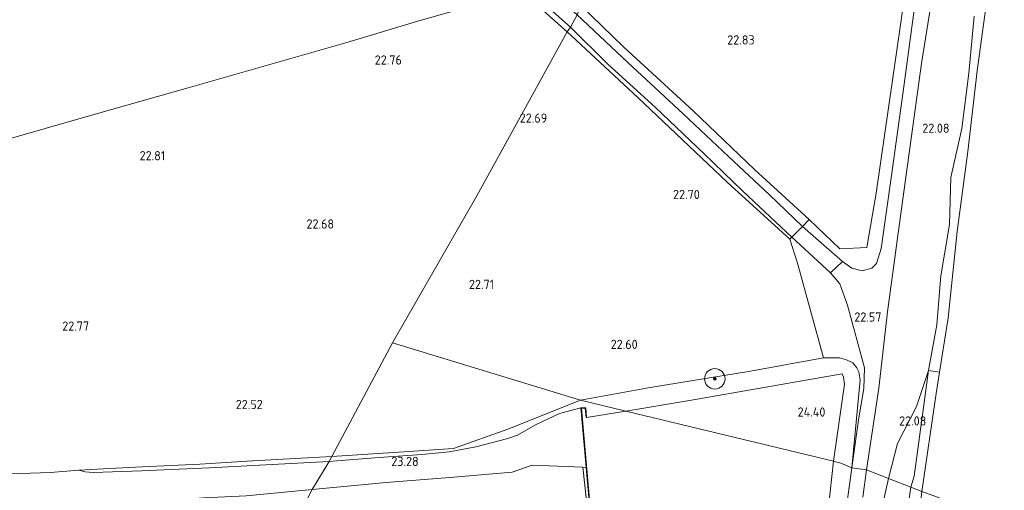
# Model space of a CAD drawing. Header units: metres. Extents: x 185049 to 189876, y 349292 to 352302.
# Tile 57 of 256: x 187213 to 187406, y 349753 to 349845. Entities that reach past the tile are written whole.
import ezdxf
from ezdxf.enums import TextEntityAlignment as Align

# ---------------------------------------------------------------- set-up
doc = ezdxf.new("R2010")
doc.units = ezdxf.units.M
for name, color, linetype, lineweight in [('B-WE-GR-BOOM-S', 90, 'Continuous', 25), ('B-WE-GR-GRAS-GV', 60, 'Continuous', 13), ('B-WE-GR-HAAG-G', 90, 'GR-HAAG1', 13), ('B-WE-GW-TALUD_KRUIN-G', 90, 'Continuous', 18), ('B-WE-GW-TALUD_TEEN-G', 90, 'Continuous', 18), ('B-WE-IE-TERREINAFSCHEIDING_DOORGANG-G', 210, 'Continuous', 18), ('B-WE-IE-TERREINAFSCHEIDING_KUNSTMATIG_HEKWERK-G', 20, 'IE-TERREINAFSCHEIDING-KUNSTMATIG', 18), ('B-WE-IE-TERREINAFSCHEIDING_KUNSTMATIG_MUUR-GV', 90, 'Continuous', 18), ('B-WE-OB-BEKLEDING_STORTSTEEN-GV', 30, 'Continuous', 18), ('B-WE-OG-TERREIN-GV', 7, 'Continuous', 18), ('B-WE-OG-WATER_HAVEN-GV', 170, 'Continuous', 18), ('B-WE-VH-VERHARDING_ASFALT-GV', 252, 'Continuous', 18), ('B-WE-VH-VERHARDING_BETON-GV', 252, 'Continuous', 18), ('B-WE-VH-VERHARDING_HALFVERHARDING-GV', 252, 'Continuous', 18), ('X-XX-AL-HOOGTELABEL-S', 7, 'Continuous', 25)]:
    doc.layers.add(name, color=color, linetype=linetype, lineweight=lineweight)
doc.styles.add('NLCS-ISO-ANNOTATIVE-T18', font='NLCS-ISO.ttf', dxfattribs={"height": 1.8})
doc.linetypes.add('GR-HAAG1', pattern='A,6,[176,NLCS.SHX,S=0.125,R=0,X=0,Y=0],-2', length=8)
doc.linetypes.add('IE-TERREINAFSCHEIDING-KUNSTMATIG', pattern='A,4,[82,NLCS.SHX,S=0.75,R=90,X=0,Y=0],4,-2', length=10)

# ---------------------------------------------------------------- blocks, each defined once
blk = doc.blocks.new('SAL-HOOGTELABEL-SO')
at = {"color": 0, "linetype": 'ByBlock', "lineweight": -2, "style": 'NLCS-ISO-ANNOTATIVE-T18'}
blk.add_attdef('HOOGTE', text='', height=1.8, dxfattribs=at).set_placement((2.79, 0), align=Align.RIGHT)
blk = doc.blocks.new('SGR-BOOM_01-SO')
at = {"linetype": 'ByBlock', "lineweight": 18}
h = blk.add_hatch(color=0, dxfattribs=at)
h.dxf.hatch_style = 1
edge = h.paths.add_edge_path()
edge.add_arc((0, 0), 0.25, 0, 360)
at = {"color": 0, "linetype": 'ByBlock', "lineweight": 18}
for radius in [2, 0.25]:
    blk.add_circle((0, 0), radius, dxfattribs=at)

msp = doc.modelspace()

# ---------------------------------------------------------------- linework, layer by layer
at = {"layer": 'B-WE-GR-GRAS-GV'}
for points in [[(187378.659, 349800.574, 22.771), (187373.392, 349800.289, 22.742), (187367.368, 349806.038, 22.8), (187356.732, 349815.857, 22.833), (187344.721, 349827.314, 22.813), (187331.154, 349839.755, 22.833), (187322.753, 349847.865, 22.858), (187325.525, 349853.1, 22.815), (187343.987, 349889.787, 22.904), (187368.178, 349936.197, 22.916), (187382.661, 349922.59, 22.946), (187400.889, 349905.1, 22.633), (187395.391, 349897.509, 22.721), (187392.472, 349889.572, 22.75), (187390.218, 349879.346, 22.779), (187388.268, 349866.649, 22.729), (187386.923, 349855.913, 22.733), (187380.508, 349811.215, 22.779)], [(187320.722, 349843.613, 22.823), (187320.118, 349842.75, 22.862), (187311.363, 349850.535, 22.878), (187312.669, 349850.855, 22.788)], [(187367.368, 349806.038, 22.8), (187366.094, 349804.67, 22.721), (187359.671, 349810.861, 22.8), (187351.621, 349818.355, 22.779), (187342.771, 349826.714, 22.758), (187331.94, 349836.738, 22.804), (187322.009, 349846.042, 22.773), (187322.753, 349847.865, 22.858), (187331.154, 349839.755, 22.833), (187344.721, 349827.314, 22.813), (187356.732, 349815.857, 22.833)], [(187336.319, 349773.193, 22.608), (187322.71, 349770.74, 22.675), (187285.947, 349781.969, 22.68), (187302.395, 349810.647, 22.722), (187320.118, 349842.75, 22.862), (187333.88, 349829.928, 22.8), (187351.34, 349813.344, 22.775), (187363.63, 349802.216, 22.725), (187365.139, 349797.521, 22.737), (187370.228, 349779.034, 22.842), (187355.91, 349776.391, 22.691)], [(187364.036, 349802.617, 22.679), (187363.63, 349802.216, 22.725), (187351.34, 349813.344, 22.775), (187333.88, 349829.928, 22.8), (187320.118, 349842.75, 22.862), (187320.722, 349843.613, 22.823), (187327.984, 349836.497, 22.796), (187337.323, 349827.935, 22.779), (187346.85, 349818.903, 22.762), (187354.45, 349811.596, 22.742)], [(187377.045, 349766.934, 22.729), (187375.727, 349757.506, 22.863), (187377.382, 349774.699, 22.667), (187377.12, 349776.299, 22.65), (187376.744, 349777.076, 22.69), (187375.923, 349778.037, 22.704), (187374.691, 349778.602, 22.723), (187373.321, 349779.012, 22.786), (187370.228, 349779.034, 22.842), (187365.139, 349797.521, 22.737), (187363.63, 349802.216, 22.725), (187364.036, 349802.617, 22.679), (187371.558, 349795.617, 22.65), (187373.412, 349793.509, 22.646), (187374.9, 349789.308, 22.625), (187378.225, 349777.092, 22.687), (187378.108, 349773.002, 22.687)], [(187288.162, 349760.637, 22.824), (187274.108, 349759.749, 22.718), (187285.947, 349781.969, 22.68), (187322.71, 349770.74, 22.675), (187308.477, 349765.057, 22.769), (187297.878, 349761.311, 22.778)], [(187377.12, 349776.299, 22.65), (187377.382, 349774.699, 22.667), (187375.727, 349757.506, 22.863), (187374.362, 349758.106, 22.929), (187373.575, 349758.451, 22.641), (187372.294, 349758.761, 23.188), (187372.142, 349758.798, 24.297), (187374.303, 349773.854, 24.322), (187374.086, 349775.214, 24.33), (187373.828, 349775.879, 24.368), (187343.976, 349770.68, 24.447), (187331.532, 349768.609, 24.35), (187322.71, 349770.74, 22.675), (187336.319, 349773.193, 22.608), (187355.91, 349776.391, 22.691), (187370.228, 349779.034, 22.842), (187373.321, 349779.012, 22.786), (187374.691, 349778.602, 22.723), (187375.923, 349778.037, 22.704), (187376.744, 349777.076, 22.69)], [(187387.908, 349755.921, 21.518), (187387.29, 349753.731, 21.522), (187382.923, 349755.433, 22.733), (187384.636, 349762.245, 22.717), (187388.357, 349769.514, 22.078), (187390.731, 349776.569, 21.819)], [(187322.71, 349770.74, 22.675), (187331.532, 349768.609, 24.35), (187323.895, 349767.338, 24.29), (187323.71, 349769.27, 23.63), (187322.753, 349769.258, 23.616), (187318.589, 349768.166, 23.655), (187313.872, 349765.931, 23.576), (187310.402, 349763.877, 23.556), (187308.492, 349763.233, 23.528), (187302.201, 349761.633, 23.534), (187296.987, 349760.642, 23.429), (187291.666, 349760.141, 23.444), (187283.316, 349759.536, 23.421), (187275.03, 349758.869, 23.249), (187273.525, 349758.784, 23.231), (187274.108, 349759.749, 22.718), (187288.162, 349760.637, 22.824), (187297.878, 349761.311, 22.778), (187308.477, 349765.057, 22.769)], [(187322.753, 349769.258, 23.616), (187323.788, 349757.609, 23.596), (187323.118, 349757.638, 23.596), (187313.253, 349758.031, 23.583), (187309.322, 349756.692, 23.545), (187297.916, 349755.716, 23.424), (187284.721, 349754.642, 23.302), (187270.224, 349753.317, 23.2), (187273.525, 349758.784, 23.231), (187275.03, 349758.869, 23.249), (187283.316, 349759.536, 23.421), (187291.666, 349760.141, 23.444), (187296.987, 349760.642, 23.429), (187302.201, 349761.633, 23.534), (187308.492, 349763.233, 23.528), (187310.402, 349763.877, 23.556), (187313.872, 349765.931, 23.576), (187318.589, 349768.166, 23.655)], [(187236.852, 349756.942, 22.859), (187227.425, 349756.639, 22.746), (187225.846, 349756.744, 22.698), (187224.602, 349757.086, 22.59), (187230.679, 349757.401, 22.563), (187236.996, 349757.739, 22.559), (187248.288, 349758.26, 22.66), (187258.544, 349758.903, 22.68), (187274.108, 349759.749, 22.718), (187273.525, 349758.784, 23.231), (187262.427, 349758.157, 23.102), (187250.164, 349757.5, 22.989)]]:
    msp.add_polyline3d(points, close=True, dxfattribs=at)
for points in [[(187387.957, 349847.043, 22.316), (187385.942, 349832.486, 22.433), (187383.498, 349814.66, 22.449), (187381.481, 349800.414, 22.504), (187380.593, 349797.465, 22.537), (187379.62, 349796.515, 22.591), (187377.771, 349796.041, 22.646), (187375.718, 349796.564, 22.679), (187373.922, 349797.86, 22.676), (187366.094, 349804.67, 22.721), (187367.368, 349806.038, 22.8), (187373.392, 349800.289, 22.742), (187378.659, 349800.574, 22.771), (187380.508, 349811.215, 22.779), (187386.923, 349855.913, 22.733)], [(187399.66, 349845.793, 21.882), (187398.585, 349834.656, 21.861), (187397.225, 349823.865, 21.861), (187395.106, 349814.25, 21.806), (187394.819, 349805.101, 21.777), (187393.168, 349795.051, 21.777), (187392.36, 349785.46, 21.689), (187390.731, 349776.569, 21.819), (187388.357, 349769.514, 22.078), (187384.636, 349762.245, 22.717), (187382.923, 349755.433, 22.733), (187378.626, 349757.108, 22.858), (187381.046, 349773.117, 22.658), (187382.703, 349787.989, 22.524), (187384.77, 349803.376, 22.357), (187387.071, 349820.013, 22.299), (187389.346, 349836.545, 22.253), (187392.223, 349854.528, 22.207)], [(187402.508, 349851.833, 20.906), (187400.269, 349835.09, 20.906), (187398.439, 349819.335, 20.906), (187396.343, 349803.73, 20.906), (187394.593, 349786.808, 20.906), (187392.901, 349776.192, 20.906), (187390.731, 349776.569, 21.819), (187392.36, 349785.46, 21.689), (187393.168, 349795.051, 21.777), (187394.819, 349805.101, 21.777), (187395.106, 349814.25, 21.806), (187397.225, 349823.865, 21.861), (187398.585, 349834.656, 21.861), (187399.66, 349845.793, 21.882)], [(187311.363, 349850.535, 22.878), (187320.118, 349842.75, 22.862), (187302.395, 349810.647, 22.722), (187285.947, 349781.969, 22.68), (187274.108, 349759.749, 22.718), (187258.544, 349758.903, 22.68), (187248.288, 349758.26, 22.66), (187236.996, 349757.739, 22.559), (187230.679, 349757.401, 22.563), (187224.602, 349757.086, 22.59), (187219.056, 349756.579, 22.901), (187211.275, 349756.317, 23.017)], [(187300.344, 349847.505, 22.788), (187291.569, 349845, 22.753), (187277.029, 349840.672, 22.812), (187245.992, 349831.816, 22.866), (187230.538, 349827.429, 22.955), (187218.051, 349823.849, 23.064), (187199.978, 349818.697, 23.01), (187188.424, 349815.4, 23.025), (187174.986, 349811.772, 23.208), (187166.718, 349809.489, 23.421), (187158.512, 349807.316, 23.468), (187151.081, 349805.027, 23.472), (187144.808, 349803.193, 23.561), (187141.588, 349802.332, 23.58), (187139.306, 349804.791, 23.389), (187137.788, 349806.426, 23.262), (187141.58, 349813.475, 23.258), (187148.354, 349823.948, 23.138), (187153.108, 349832.755, 23.13), (187160.152, 349847.011, 22.936)], [(187199.978, 349818.697, 23.01), (187218.051, 349823.849, 23.064), (187230.538, 349827.429, 22.955), (187245.992, 349831.816, 22.866), (187277.029, 349840.672, 22.812), (187291.569, 349845, 22.753), (187300.344, 349847.505, 22.788)], [(187211.275, 349756.317, 23.017), (187219.056, 349756.579, 22.901), (187224.602, 349757.086, 22.59), (187225.846, 349756.744, 22.698), (187227.425, 349756.639, 22.746), (187236.852, 349756.942, 22.859), (187250.164, 349757.5, 22.989), (187262.427, 349758.157, 23.102), (187273.525, 349758.784, 23.231), (187270.224, 349753.317, 23.2), (187257.307, 349752.074, 23.06), (187249.011, 349751.635, 22.986), (187238.657, 349750.853, 22.912), (187226.431, 349749.78, 22.8), (187216.793, 349748.755, 22.703), (187203.876, 349747.926, 22.59)], [(187369.859, 349737.872, 24.404), (187372.142, 349758.798, 24.297), (187372.294, 349758.761, 23.188), (187373.575, 349758.451, 22.641), (187374.362, 349758.106, 22.929), (187375.727, 349757.506, 22.863), (187374.369, 349747.575, 23.017)], [(187377.883, 349751.764, 22.916), (187378.626, 349757.108, 22.858), (187382.923, 349755.433, 22.733), (187380.383, 349744.2, 22.933)], [(187380.383, 349744.2, 22.933), (187382.923, 349755.433, 22.733), (187387.29, 349753.731, 21.522), (187385.625, 349742.416, 21.422)]]:
    msp.add_polyline3d(points, dxfattribs=at)
at = {"layer": 'B-WE-GR-HAAG-G'}
for points in [[(187373.828, 349775.879, 24.368), (187343.976, 349770.68, 24.447), (187331.532, 349768.609, 24.35)], [(187372.142, 349758.798, 24.297), (187374.303, 349773.854, 24.322), (187374.086, 349775.214, 24.33), (187373.828, 349775.879, 24.368)], [(187331.532, 349768.609, 24.35), (187323.895, 349767.338, 24.29)], [(187358.942, 349660.058, 24.682), (187360.015, 349663.426, 24.633), (187361.285, 349671.717, 24.649), (187363.717, 349691.299, 24.641), (187366.401, 349713.08, 24.379), (187369.859, 349737.872, 24.404), (187372.142, 349758.798, 24.297)]]:
    msp.add_polyline3d(points, dxfattribs=at)
at = {"layer": 'B-WE-GW-TALUD_KRUIN-G'}
for points in [[(187399.66, 349845.793, 21.882), (187398.585, 349834.656, 21.861), (187397.225, 349823.865, 21.861), (187395.106, 349814.25, 21.806), (187394.819, 349805.101, 21.777), (187393.168, 349795.051, 21.777), (187392.36, 349785.46, 21.689), (187390.731, 349776.569, 21.819)], [(187390.731, 349776.569, 21.819), (187388.357, 349769.514, 22.078), (187384.636, 349762.245, 22.717), (187382.923, 349755.433, 22.733)], [(187322.753, 349769.258, 23.616), (187318.589, 349768.166, 23.655), (187313.872, 349765.931, 23.576), (187310.402, 349763.877, 23.556), (187308.492, 349763.233, 23.528), (187302.201, 349761.633, 23.534), (187296.987, 349760.642, 23.429), (187291.666, 349760.141, 23.444), (187283.316, 349759.536, 23.421), (187275.03, 349758.869, 23.249), (187273.525, 349758.784, 23.231)], [(187273.525, 349758.784, 23.231), (187262.427, 349758.157, 23.102), (187250.164, 349757.5, 22.989), (187236.852, 349756.942, 22.859), (187227.425, 349756.639, 22.746), (187225.846, 349756.744, 22.698), (187224.602, 349757.086, 22.59)], [(187382.923, 349755.433, 22.733), (187380.383, 349744.2, 22.933), (187379.182, 349732.404, 23.122), (187377.634, 349719.859, 23.197), (187375.847, 349707.83, 23.336), (187374.201, 349695.618, 23.495), (187372.717, 349684.327, 23.73), (187371.894, 349675.012, 23.877), (187372.641, 349667.847, 24.003), (187373.335, 349661.071, 24.221), (187374.968, 349654.853, 24.276)]]:
    msp.add_polyline3d(points, dxfattribs=at)
at = {"layer": 'B-WE-GW-TALUD_TEEN-G'}
for points in [[(187370.228, 349779.034, 22.842), (187373.321, 349779.012, 22.786), (187374.691, 349778.602, 22.723), (187375.923, 349778.037, 22.704), (187376.744, 349777.076, 22.69), (187377.12, 349776.299, 22.65), (187377.382, 349774.699, 22.667), (187375.727, 349757.506, 22.863)], [(187375.727, 349757.506, 22.863), (187374.369, 349747.575, 23.017), (187372.511, 349733.502, 23.269), (187370.691, 349719.814, 23.311), (187368.554, 349702.929, 23.583), (187366.763, 349689.78, 23.818), (187364.749, 349675.539, 24.108), (187363.412, 349667.511, 24.255), (187362.132, 349662.227, 24.38), (187360.526, 349657.741, 24.397), (187358.065, 349653.056, 24.422), (187354.282, 349648.193, 24.477), (187350.691, 349645.169, 24.553), (187348.298, 349644.078, 24.615), (187345.743, 349644.607, 24.725)]]:
    msp.add_polyline3d(points, dxfattribs=at)
at = {"layer": 'B-WE-IE-TERREINAFSCHEIDING_DOORGANG-G'}
for points in [[(187365.139, 349797.521, 22.737), (187363.63, 349802.216, 22.725), (187364.036, 349802.617, 22.679), (187366.094, 349804.67, 22.721), (187367.368, 349806.038, 22.8)], [(187373.392, 349800.289, 22.742), (187378.659, 349800.574, 22.771)]]:
    msp.add_polyline3d(points, dxfattribs=at)
at = {"layer": 'B-WE-IE-TERREINAFSCHEIDING_KUNSTMATIG_HEKWERK-G'}
for points in [[(187368.178, 349936.197, 22.916), (187382.661, 349922.59, 22.946), (187400.889, 349905.1, 22.633), (187395.391, 349897.509, 22.721), (187392.472, 349889.572, 22.75), (187390.218, 349879.346, 22.779), (187388.268, 349866.649, 22.729), (187386.923, 349855.913, 22.733), (187380.508, 349811.215, 22.779), (187378.659, 349800.574, 22.771)], [(187311.363, 349850.535, 22.878), (187320.118, 349842.75, 22.862)], [(187373.392, 349800.289, 22.742), (187367.368, 349806.038, 22.8), (187356.732, 349815.857, 22.833), (187344.721, 349827.314, 22.813), (187331.154, 349839.755, 22.833), (187322.753, 349847.865, 22.858)], [(187199.978, 349818.697, 23.01), (187218.051, 349823.849, 23.064), (187230.538, 349827.429, 22.955), (187245.992, 349831.816, 22.866), (187277.029, 349840.672, 22.812), (187291.569, 349845, 22.753), (187300.344, 349847.505, 22.788)], [(187320.118, 349842.75, 22.862), (187333.88, 349829.928, 22.8), (187351.34, 349813.344, 22.775), (187363.63, 349802.216, 22.725)], [(187365.139, 349797.521, 22.737), (187370.228, 349779.034, 22.842)], [(187370.228, 349779.034, 22.842), (187355.91, 349776.391, 22.691), (187336.319, 349773.193, 22.608), (187322.71, 349770.74, 22.675)], [(187322.71, 349770.74, 22.675), (187308.477, 349765.057, 22.769), (187297.878, 349761.311, 22.778), (187288.162, 349760.637, 22.824), (187274.108, 349759.749, 22.718)], [(187274.108, 349759.749, 22.718), (187258.544, 349758.903, 22.68), (187248.288, 349758.26, 22.66), (187236.996, 349757.739, 22.559), (187230.679, 349757.401, 22.563), (187224.602, 349757.086, 22.59)], [(187224.602, 349757.086, 22.59), (187219.056, 349756.579, 22.901), (187211.275, 349756.317, 23.017)]]:
    msp.add_polyline3d(points, dxfattribs=at)
at = {"layer": 'B-WE-IE-TERREINAFSCHEIDING_KUNSTMATIG_MUUR-GV'}
msp.add_polyline3d([(187323.71, 349769.27, 23.63), (187323.895, 349767.338, 24.29), (187323.796, 349767.328, 24.436), (187323.619, 349769.169, 24.43), (187322.862, 349769.159, 24.419), (187326.164, 349732.009, 24.464), (187328.575, 349704.822, 24.475), (187328.476, 349704.813, 24.096), (187326.065, 349732.001, 23.785), (187323.788, 349757.609, 23.596), (187322.753, 349769.258, 23.616)], close=True, dxfattribs=at)
at = {"layer": 'B-WE-OB-BEKLEDING_STORTSTEEN-GV'}
for points in [[(187392.238, 349772.033, 20.906), (187389.402, 349752.908, 20.906), (187387.29, 349753.731, 21.522), (187387.908, 349755.921, 21.518), (187390.731, 349776.569, 21.819), (187392.901, 349776.192, 20.906)], [(187379.52, 349670.416, 20.906), (187377.616, 349668.938, 21.59), (187376.935, 349673.593, 21.557), (187376.871, 349678.677, 21.494), (187378.226, 349688.956, 21.506), (187379.817, 349698.701, 21.439), (187381.361, 349709.571, 21.38), (187382.414, 349718.622, 21.355), (187384.075, 349730.14, 21.385), (187385.625, 349742.416, 21.422), (187387.29, 349753.731, 21.522), (187389.402, 349752.908, 20.906), (187387.937, 349740.79, 20.906), (187386.131, 349727.023, 20.906), (187384.259, 349711.118, 20.906), (187382.16, 349696.459, 20.906), (187380.603, 349685.908, 20.906), (187379.485, 349677.014, 20.906)]]:
    msp.add_polyline3d(points, close=True, dxfattribs=at)
at = {"layer": 'B-WE-OG-TERREIN-GV'}
msp.add_polyline3d([(187374.303, 349773.854, 24.322), (187372.142, 349758.798, 24.297), (187331.532, 349768.609, 24.35), (187343.976, 349770.68, 24.447), (187373.828, 349775.879, 24.368), (187374.086, 349775.214, 24.33)], close=True, dxfattribs=at)
msp.add_polyline3d([(187326.164, 349732.009, 24.464), (187322.862, 349769.159, 24.419), (187323.619, 349769.169, 24.43), (187323.796, 349767.328, 24.436), (187323.895, 349767.338, 24.29), (187331.532, 349768.609, 24.35), (187372.142, 349758.798, 24.297), (187369.859, 349737.872, 24.404)], dxfattribs=at)
at = {"layer": 'B-WE-OG-WATER_HAVEN-GV'}
msp.add_polyline3d([(187489.856, 349716.499, 20.906), (187389.402, 349752.908, 20.906), (187392.238, 349772.033, 20.906), (187392.901, 349776.192, 20.906), (187394.593, 349786.808, 20.906), (187396.343, 349803.73, 20.906), (187398.439, 349819.335, 20.906), (187400.269, 349835.09, 20.906), (187402.508, 349851.833, 20.906)], dxfattribs=at)
at = {"layer": 'B-WE-VH-VERHARDING_ASFALT-GV'}
for points in [[(187392.223, 349854.528, 22.207), (187389.346, 349836.545, 22.253), (187387.071, 349820.013, 22.299), (187384.77, 349803.376, 22.357), (187382.703, 349787.989, 22.524), (187381.046, 349773.117, 22.658), (187378.626, 349757.108, 22.858), (187375.727, 349757.506, 22.863), (187377.045, 349766.934, 22.729), (187378.108, 349773.002, 22.687), (187378.225, 349777.092, 22.687), (187374.9, 349789.308, 22.625), (187373.412, 349793.509, 22.646), (187371.558, 349795.617, 22.65), (187373.922, 349797.86, 22.676), (187375.718, 349796.564, 22.679), (187377.771, 349796.041, 22.646), (187379.62, 349796.515, 22.591), (187380.593, 349797.465, 22.537), (187381.481, 349800.414, 22.504), (187383.498, 349814.66, 22.449), (187385.942, 349832.486, 22.433), (187387.957, 349847.043, 22.316)], [(187267.776, 349748.433, 23.13), (187270.224, 349753.317, 23.2), (187284.721, 349754.642, 23.302), (187297.916, 349755.716, 23.424), (187309.322, 349756.692, 23.545), (187313.253, 349758.031, 23.583), (187323.118, 349757.638, 23.596), (187324.625, 349743.915, 23.709)], [(187374.369, 349747.575, 23.017), (187375.727, 349757.506, 22.863), (187378.626, 349757.108, 22.858), (187377.883, 349751.764, 22.916)], [(187257.307, 349752.074, 23.06), (187270.224, 349753.317, 23.2), (187267.776, 349748.433, 23.13)]]:
    msp.add_polyline3d(points, dxfattribs=at)
at = {"layer": 'B-WE-VH-VERHARDING_BETON-GV'}
msp.add_polyline3d([(187335.767, 349684.122, 24.267), (187336.592, 349673.001, 24.267), (187339.193, 349673.194, 24.267), (187332.809, 349661.43, 24.386), (187333.785, 349648.919, 24.719), (187335.14, 349647.7, 24.725), (187335.386, 349647.099, 24.694), (187332.752, 349646.891, 24.645), (187332.207, 349653.154, 24.569), (187330.942, 349668.281, 24.376), (187329.358, 349686.501, 24.255), (187328.053, 349702.085, 24.104), (187326.826, 349715.615, 23.999), (187325.808, 349728.567, 23.843), (187324.92, 349740.09, 23.768), (187324.625, 349743.915, 23.709), (187323.118, 349757.638, 23.596), (187323.788, 349757.609, 23.596), (187326.065, 349732.001, 23.785), (187328.476, 349704.813, 24.096), (187331.531, 349702.071, 24.103), (187335.493, 349692.882, 24.329), (187338.385, 349684.336, 24.267)], close=True, dxfattribs=at)
at = {"layer": 'B-WE-VH-VERHARDING_HALFVERHARDING-GV'}
for points in [[(187322.009, 349846.042, 22.773), (187320.722, 349843.613, 22.823), (187312.669, 349850.855, 22.788), (187305.411, 349857.703, 22.784), (187299.335, 349863.516, 22.788), (187306.203, 349860.748, 22.788), (187313.76, 349853.614, 22.819)], [(187366.094, 349804.67, 22.721), (187364.036, 349802.617, 22.679), (187354.45, 349811.596, 22.742), (187346.85, 349818.903, 22.762), (187337.323, 349827.935, 22.779), (187327.984, 349836.497, 22.796), (187320.722, 349843.613, 22.823), (187322.009, 349846.042, 22.773), (187331.94, 349836.738, 22.804), (187342.771, 349826.714, 22.758), (187351.621, 349818.355, 22.779), (187359.671, 349810.861, 22.8)], [(187373.922, 349797.86, 22.676), (187371.558, 349795.617, 22.65), (187364.036, 349802.617, 22.679), (187366.094, 349804.67, 22.721)]]:
    msp.add_polyline3d(points, close=True, dxfattribs=at)

# ---------------------------------------------------------------- block references
at = {"layer": 'B-WE-GR-BOOM-S'}
msp.add_blockref('SGR-BOOM_01-SO', (187348.947, 349774.914, 22.757), dxfattribs=at)
at = {"layer": 'X-XX-AL-HOOGTELABEL-S'}
for p, values in [((187353.947, 349840.251, 22.829), {'HOOGTE': '22.83'}), ((187284.972, 349836.329, 22.757), {'HOOGTE': '22.76'}), ((187313.392, 349824.976, 22.687), {'HOOGTE': '22.69'}), ((187392.047, 349822.995, 22.082), {'HOOGTE': '22.08'}), ((187238.71, 349817.62, 22.808), {'HOOGTE': '22.81'}), ((187343.228, 349810.05, 22.7), {'HOOGTE': '22.70'}), ((187271.725, 349804.277, 22.676), {'HOOGTE': '22.68'}), ((187303.008, 349792.475, 22.708), {'HOOGTE': '22.71'}), ((187378.744, 349786.099, 22.566), {'HOOGTE': '22.57'}), ((187223.831, 349784.33, 22.765), {'HOOGTE': '22.77'}), ((187331.079, 349780.75, 22.604), {'HOOGTE': '22.60'}), ((187257.781, 349769.011, 22.516), {'HOOGTE': '22.52'}), ((187367.785, 349767.528, 24.395), {'HOOGTE': '24.40'}), ((187387.519, 349765.793, 22.078), {'HOOGTE': '22.08'}), ((187288.268, 349757.871, 23.277), {'HOOGTE': '23.28'})]:
    msp.add_blockref('SAL-HOOGTELABEL-SO', p, dxfattribs=at).add_auto_attribs(values)

doc.saveas('drawing.dxf')
